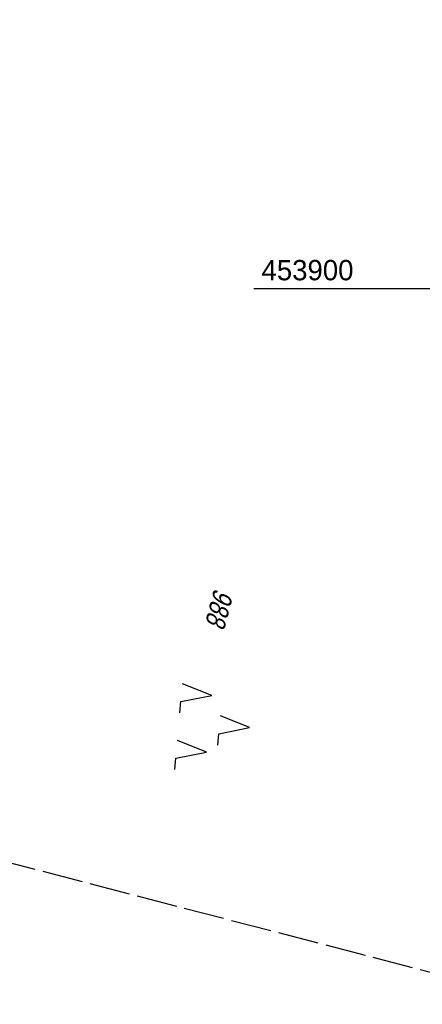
# Model space of a CAD drawing. Extents: x 509317 to 509828, y 453812 to 454779.
# Tile 5 of 23: x 509529 to 509579, y 453812 to 453933. Entities that reach past the tile are written whole.
import ezdxf

# ---------------------------------------------------------------- set-up
doc = ezdxf.new("R2010")
doc.units = 0
doc.header["$LTSCALE"] = 10
doc.header["$MEASUREMENT"] = 0
doc.linetypes.add('LT00', pattern=[0])
doc.linetypes.add('LT14', pattern=[0.6, 0.5, -0.1])
doc.layers.get('0').update_dxf_attribs({"linetype": 'LT00'})
doc.layers.add('-BLATT_117-RAND', color=7, linetype='LT14', plot=False)
for name, color, linetype in [('DFK_FLUR_NR', 250, 'LT00'), ('DFK_NUTZUNG', 250, 'LT00'), ('V118_RASTER', 250, 'LT00')]:
    doc.layers.add(name, color=color, linetype=linetype)
doc.styles.get("Standard").update_dxf_attribs({"font": 'ARIAL.TTF'})

# ---------------------------------------------------------------- blocks, each defined once
blk = doc.blocks.new('SYMB7221')
at = {"color": 0, "linetype": 'ByBlock'}
for p, q in [((0, 0.435), (-0.11, 0.065)), ((0.11, 0.065), (0, 0.435)), ((0.25, 0.065), (0.11, 0.065)), ((-0.35, -0.065), (-0.46, -0.435)), ((0.35, -0.065), (0.24, -0.435))]:
    blk.add_line(p, q, dxfattribs=at)
for points in [[(-0.1, -0.435), (-0.24, -0.435), (-0.35, -0.065)], [(0.6, -0.435), (0.46, -0.435), (0.35, -0.065)]]:
    blk.add_lwpolyline(points, dxfattribs=at)

msp = doc.modelspace()

# ---------------------------------------------------------------- linework, layer by layer
at = {"layer": '-BLATT_117-RAND'}
msp.add_lwpolyline([(509550.3, 454779.36), (509317.2, 453884.21), (509594.93, 453811.89), (509828.04, 454707.03), (509550.3, 454779.36)], dxfattribs=at)
at = {"layer": 'V118_RASTER'}
msp.add_line((509558.02, 453900), (509585.51, 453900), dxfattribs=at)

# ---------------------------------------------------------------- block references
at = {"layer": 'DFK_NUTZUNG', "xscale": 10.00000000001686, "yscale": 10, "zscale": 10, "rotation": 264.7377100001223}
msp.add_blockref('SYMB7221', (509553.16, 453846.35), dxfattribs=at)

# ---------------------------------------------------------------- texts
at = {"layer": 'DFK_FLUR_NR', "oblique": 13.754, "width": 0.75}
msp.add_text('988', height=2.5, rotation=255.4038, dxfattribs=at).set_placement((509553.15, 453863.18))
at = {"layer": 'V118_RASTER', "width": 0.972}
msp.add_text(' 453900', height=2.5, rotation=0.0009, dxfattribs=at).set_placement((509558.02, 453901))

doc.saveas('drawing.dxf')
